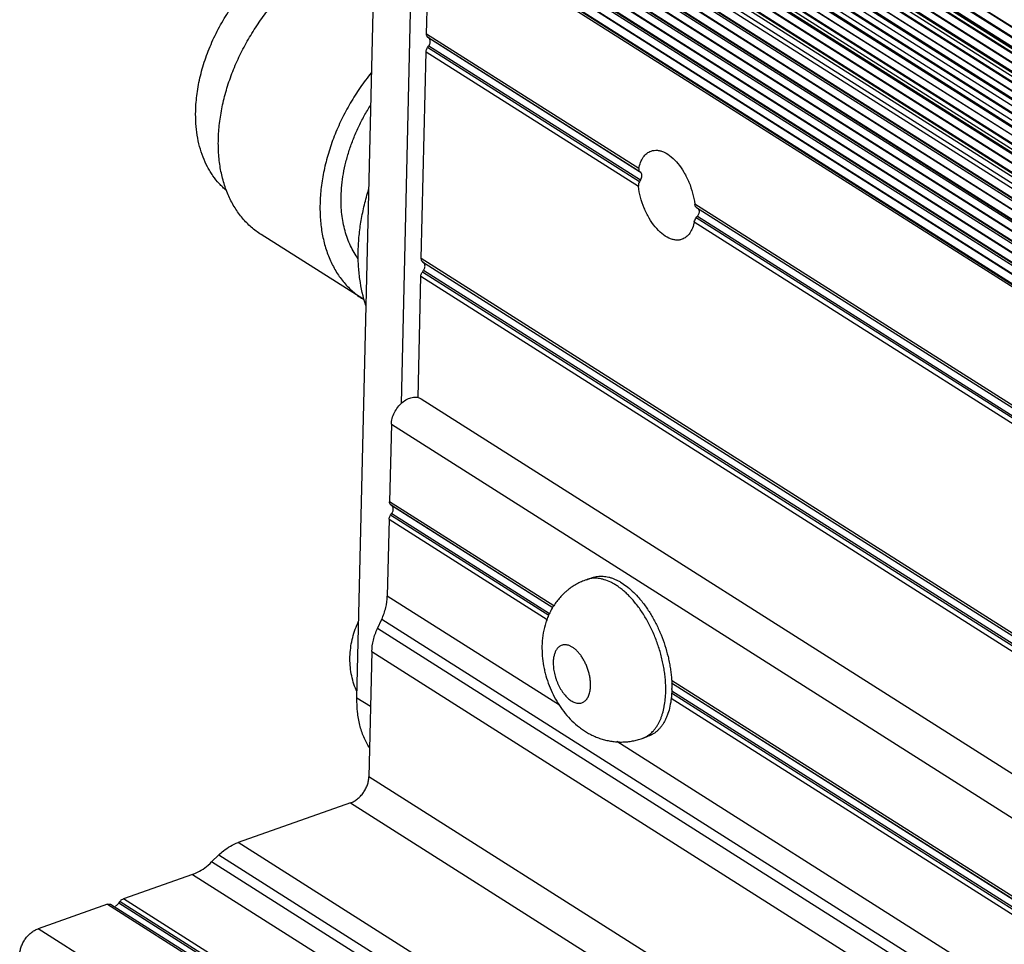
# Model space of a CAD drawing. Header units: inches. Extents: x 0 to 17, y 0 to 11.
# Tile 26 of 40: x 12.403 to 13.046, y 3.293 to 3.896. Entities that reach past the tile are written whole.
import ezdxf

# ---------------------------------------------------------------- set-up
doc = ezdxf.new("R2010")
doc.units = ezdxf.units.IN
doc.header["$LTSCALE"] = 0.935
doc.header["$MEASUREMENT"] = 0
doc.layers.get('0').update_dxf_attribs({"linetype": 'CONTINUOUS'})

msp = doc.modelspace()

# ---------------------------------------------------------------- linework, layer by layer
at = {"color": 7, "linetype": 'Continuous'}
for p, q in [((13.92888, 3.33456), (12.7149, 4.1038)), ((12.71552, 4.10412), (13.92951, 3.33487)), ((13.91646, 3.32542), (12.7018, 4.09509)), ((12.70238, 4.09556), (13.91704, 3.32589)), ((13.91866, 3.32719), (12.70528, 4.09605)), ((13.91894, 3.32743), (12.70966, 4.09369)), ((12.71048, 4.09423), (13.91968, 3.32802)), ((12.71248, 4.09942), (13.92417, 3.33163)), ((13.92353, 3.33112), (12.7126, 4.09843)), ((12.70018, 4.09049), (13.91255, 3.32228)), ((13.91211, 3.32192), (12.70052, 4.08964)), ((13.90481, 3.31368), (12.68986, 4.08352)), ((12.69038, 4.08411), (13.90531, 3.31427)), ((13.90711, 3.3164), (12.69386, 4.08517)), ((13.90838, 3.3179), (12.69844, 4.08457)), ((12.69919, 4.08529), (13.90903, 3.31867)), ((12.68915, 4.07896), (13.90204, 3.31041)), ((13.90187, 3.31021), (12.68969, 4.0783)), ((13.89475, 3.29988), (12.67978, 4.06975)), ((12.68019, 4.07042), (13.89514, 3.30057)), ((13.89693, 3.30369), (12.68414, 4.07217)), ((13.89867, 3.30642), (12.68859, 4.07318)), ((12.68922, 4.07404), (13.89936, 3.30724)), ((12.68001, 4.06548), (13.89301, 3.29686)), ((12.6724, 4.05526), (13.88712, 3.28555)), ((13.88883, 3.28959), (12.67619, 4.05798)), ((12.67703, 4.05781), (13.88898, 3.28985)), ((13.89095, 3.29327), (12.68065, 4.06017)), ((12.68114, 4.06112), (13.89148, 3.29419)), ((13.88686, 3.28481), (12.67211, 4.05454)), ((13.88596, 3.28225), (12.67268, 4.05104)), ((13.88333, 3.27474), (12.67085, 4.04302)), ((12.67178, 4.04311), (13.88352, 3.27529)), ((13.88503, 3.27959), (12.67509, 4.04628)), ((12.67539, 4.04726), (13.88537, 3.28056)), ((12.62318, 3.45369), (12.63684, 4.03826)), ((13.88151, 3.26939), (12.66729, 4.03878)), ((12.66745, 4.0395), (13.8817, 3.27009)), ((13.88123, 3.26736), (12.66811, 4.03605)), ((12.67196, 4.02943), (13.8807, 3.26351)), ((12.65214, 3.64583), (12.66096, 4.02298)), ((13.87944, 3.25426), (12.6656, 4.02341)), ((12.66561, 4.0241), (13.87953, 3.25491)), ((13.88027, 3.26035), (12.66849, 4.0282)), ((13.87926, 3.25294), (12.6665, 4.0214)), ((12.66529, 4.01027), (13.87879, 3.24133)), ((13.87893, 3.24717), (12.66816, 4.01437)), ((12.66879, 4.01459), (13.87894, 3.24777)), ((13.87877, 3.24064), (12.66527, 4.00958)), ((13.87874, 3.23923), (12.66618, 4.00757)), ((13.8786, 3.23333), (12.66784, 4.00053)), ((12.66846, 4.00075), (13.87862, 3.23394)), ((13.87845, 3.22681), (12.66495, 3.99574)), ((12.66497, 3.99643), (13.87847, 3.2275)), ((13.87842, 3.22539), (12.66585, 3.99373)), ((13.87828, 3.21949), (12.66752, 3.98669)), ((12.66814, 3.98691), (13.87829, 3.2201)), ((13.87813, 3.21297), (12.66463, 3.9819)), ((12.66464, 3.9826), (13.87814, 3.21366)), ((13.87809, 3.21156), (12.66553, 3.9799)), ((13.87796, 3.20566), (12.66719, 3.97286)), ((12.66782, 3.97308), (13.87797, 3.20626)), ((13.8778, 3.19913), (12.6643, 3.96807)), ((12.66432, 3.96876), (13.87782, 3.19983)), ((13.87777, 3.19772), (12.66521, 3.96606)), ((12.66857, 3.88677), (12.67035, 3.9628)), ((12.8071, 3.799), (12.66857, 3.88677)), ((12.67019, 3.88406), (12.66943, 3.88465)), ((12.66943, 3.88465), (12.80766, 3.79706)), ((12.80835, 3.79651), (12.67232, 3.88271)), ((12.66515, 3.74028), (12.6683, 3.87526)), ((12.6683, 3.87526), (12.80683, 3.78748)), ((12.66927, 3.87803), (12.67007, 3.87917)), ((12.8075, 3.79044), (12.66927, 3.87803)), ((12.67007, 3.87917), (12.80824, 3.79162)), ((13.7116, 3.22586), (12.84361, 3.77586)), ((12.84382, 3.77493), (12.84361, 3.77586)), ((12.84421, 3.77414), (12.84382, 3.77493)), ((12.84476, 3.77355), (12.84421, 3.77414)), ((12.84476, 3.77355), (13.71216, 3.22392)), ((13.712, 3.2173), (12.8446, 3.76693)), ((12.84637, 3.76982), (12.84547, 3.76803)), ((12.84547, 3.76803), (13.71274, 3.21848)), ((12.84651, 3.77074), (12.84637, 3.76982)), ((12.84642, 3.77161), (12.84651, 3.77074)), ((12.84334, 3.76435), (13.71133, 3.21435)), ((12.62693, 3.71399), (12.5606, 3.75602)), ((13.87257, 2.9752), (12.66515, 3.74028)), ((12.66676, 3.73757), (12.666, 3.73816)), ((12.666, 3.73816), (13.87253, 2.97364)), ((12.66303, 3.64963), (12.66488, 3.72877)), ((12.66488, 3.72877), (13.8723, 2.96369)), ((12.66585, 3.73154), (12.66665, 3.73268)), ((13.87238, 2.96702), (12.66585, 3.73154)), ((12.66665, 3.73268), (13.87242, 2.96864)), ((12.66517, 3.64879), (13.87046, 2.88506)), ((12.64561, 3.63221), (12.64443, 3.58176)), ((12.64561, 3.63221), (13.8516, 2.86803)), ((12.75167, 3.51381), (12.64443, 3.58176)), ((12.64604, 3.57904), (12.64528, 3.57964)), ((12.64528, 3.57964), (12.75098, 3.51266)), ((12.64512, 3.57301), (12.64592, 3.57415)), ((12.74834, 3.50761), (12.64512, 3.57301)), ((12.64592, 3.57415), (12.74887, 3.50892)), ((12.75093, 3.51258), (12.64604, 3.57904)), ((12.64416, 3.57025), (12.64299, 3.52014)), ((12.64416, 3.57025), (12.74725, 3.50492)), ((12.77287, 3.53085), (12.77682, 3.53224)), ((12.75536, 3.44893), (12.64299, 3.52014)), ((12.63654, 3.49906), (12.63933, 3.50513)), ((12.63933, 3.50513), (13.84533, 2.74095)), ((13.84254, 2.73488), (12.63654, 3.49906)), ((12.63289, 3.48405), (12.63098, 3.40236)), ((12.63289, 3.48405), (13.83889, 2.71987)), ((13.65617, 2.94067), (12.82848, 3.46514)), ((12.62316, 3.45787), (12.62216, 3.46017)), ((12.82853, 3.46352), (13.65548, 2.93952)), ((13.65543, 2.93944), (12.82853, 3.46341)), ((12.8286, 3.4584), (13.65337, 2.93578)), ((12.63205, 3.44807), (12.62318, 3.45369)), ((12.82821, 3.45362), (13.65175, 2.93179)), ((13.65284, 2.93447), (12.82847, 3.45684)), ((13.65986, 2.8758), (12.79274, 3.42525)), ((12.80931, 3.42733), (12.81326, 3.42872)), ((13.83698, 2.63818), (12.63098, 3.40236)), ((12.61901, 3.38528), (12.54555, 3.35942)), ((12.61901, 3.38528), (13.82501, 2.6211)), ((13.75155, 2.59524), (12.54555, 3.35942)), ((12.52834, 3.34675), (12.53302, 3.35133)), ((12.53302, 3.35133), (13.73902, 2.58715)), ((13.73434, 2.58256), (12.52834, 3.34675)), ((12.51581, 3.33866), (12.47075, 3.32279)), ((12.51581, 3.33866), (13.72181, 2.57448)), ((12.59894, 3.24156), (12.47075, 3.32279)), ((12.46039, 3.31915), (12.41502, 3.30317)), ((12.46039, 3.31915), (12.58858, 3.23792)), ((12.59038, 3.23793), (12.46242, 3.31901)), ((12.46773, 3.31987), (12.46852, 3.321)), ((12.59563, 3.23882), (12.46773, 3.31987)), ((12.46852, 3.321), (12.59648, 3.23993)), ((13.62102, 2.53899), (12.41502, 3.30317))]:
    msp.add_line(p, q, dxfattribs=at)
for centre, radius, start, end in [((12.65467, 3.75778), 0.05184, 237.64847, 238.9617), ((12.75995, 3.46078), 0.06873, 358.66239, 359.25841)]:
    msp.add_arc(centre, radius, start, end, dxfattribs=at)
for major_axis, ratio, start_param, end_param in [((0.02533, 0.03489), 0.512519, -4.58869, -4.556243), ((0.03, -0.02177), 0.046828, -2.333002, -2.300555), ((0.03, -0.02177), 0.046828, 1.034581, 1.056218), ((0.02533, 0.03489), 0.512519, -1.662278, -1.629831)]:
    msp.add_ellipse((12.82911, 3.78304), major_axis=major_axis, ratio=ratio, start_param=start_param, end_param=end_param, dxfattribs=at)
for points, knots in [([(12.51792, 3.83654), (12.51801, 3.84035), (12.51865, 3.8481), (12.52088, 3.85974), (12.52436, 3.87145), (12.52903, 3.88302), (12.53481, 3.89427), (12.5416, 3.905), (12.5493, 3.91503), (12.55776, 3.92421), (12.56686, 3.93236), (12.57643, 3.93936), (12.58476, 3.94418), (12.59152, 3.94733), (12.59655, 3.94932), (12.60158, 3.95094), (12.60658, 3.95219), (12.61153, 3.95307), (12.61641, 3.95357), (12.6212, 3.95368), (12.62588, 3.95341), (12.63043, 3.95276), (12.63339, 3.95206), (12.63484, 3.95165)], [0, 0, 0, 0, 0.062091, 0.12659, 0.193051, 0.260999, 0.32986, 0.399033, 0.467901, 0.535857, 0.602337, 0.666839, 0.728958, 0.759041, 0.788435, 0.817127, 0.845118, 0.872421, 0.899061, 0.92508, 0.950528, 0.975475, 1, 1, 1, 1]), ([(12.53272, 3.81798), (12.53281, 3.8215), (12.53332, 3.82864), (12.53508, 3.83939), (12.53781, 3.85025), (12.54147, 3.86109), (12.54604, 3.87177), (12.55145, 3.88219), (12.55765, 3.89221), (12.56455, 3.90173), (12.57209, 3.91063), (12.58017, 3.91881), (12.5887, 3.92618), (12.59759, 3.93265), (12.60673, 3.93815), (12.61602, 3.94261), (12.62535, 3.94598), (12.63166, 3.9475), (12.63478, 3.94806)], [0, 0, 0, 0, 0.059652, 0.121283, 0.184597, 0.24931, 0.315072, 0.381497, 0.44819, 0.514743, 0.58075, 0.645824, 0.709604, 0.77177, 0.832053, 0.890253, 0.946244, 1, 1, 1, 1]), ([(12.66943, 3.88465), (12.66929, 3.88476), (12.66903, 3.88503), (12.66865, 3.88573), (12.66856, 3.88635), (12.66857, 3.88677)], [0, 0, 0, 0, 0.228094, 0.468067, 1, 1, 1, 1]), ([(12.67007, 3.87917), (12.67022, 3.87938), (12.67073, 3.88022), (12.67102, 3.8812), (12.67104, 3.88193)], [0, 0, 0, 0, 0.261181, 1, 1, 1, 1]), ([(12.67104, 3.88193), (12.67105, 3.88235), (12.67096, 3.88298), (12.67059, 3.88368), (12.67033, 3.88395), (12.67019, 3.88406)], [0, 0, 0, 0, 0.531933, 0.771906, 1, 1, 1, 1]), ([(12.6683, 3.87526), (12.66831, 3.87549), (12.66842, 3.87647), (12.66884, 3.87741), (12.66927, 3.87803)], [0, 0, 0, 0, 0.236812, 1, 1, 1, 1]), ([(12.63254, 3.86155), (12.63001, 3.85842), (12.62518, 3.85196), (12.61869, 3.84176), (12.61302, 3.83112), (12.60823, 3.82019), (12.60438, 3.80908), (12.60152, 3.79794), (12.59968, 3.7869), (12.59914, 3.77956), (12.59905, 3.77595)], [0, 0, 0, 0, 0.129044, 0.258517, 0.387585, 0.515432, 0.641269, 0.76437, 0.884149, 1, 1, 1, 1]), ([(12.538, 3.78474), (12.53717, 3.78543), (12.53555, 3.78687), (12.53249, 3.78998), (12.52973, 3.79344), (12.52729, 3.79717), (12.52502, 3.80117), (12.52258, 3.80654), (12.52035, 3.81345), (12.5188, 3.82082), (12.51795, 3.82857), (12.51785, 3.83386), (12.51792, 3.83654)], [0, 0, 0, 0, 0.056259, 0.112911, 0.227841, 0.286412, 0.34584, 0.467541, 0.593541, 0.724222, 0.859772, 1, 1, 1, 1]), ([(12.61282, 3.78079), (12.61287, 3.78325), (12.61319, 3.78824), (12.61425, 3.79576), (12.61588, 3.80336), (12.61808, 3.81099), (12.62081, 3.81858), (12.62407, 3.82607), (12.62783, 3.8334), (12.63064, 3.83813), (12.63212, 3.84046)], [0, 0, 0, 0, 0.116348, 0.236029, 0.358602, 0.483693, 0.61089, 0.739694, 0.869578, 1, 1, 1, 1]), ([(12.5606, 3.75601), (12.55947, 3.75673), (12.55726, 3.75825), (12.55413, 3.76079), (12.55118, 3.76358), (12.54748, 3.76765), (12.54336, 3.77334), (12.53932, 3.78098), (12.53619, 3.78937), (12.53439, 3.79684), (12.53342, 3.80309), (12.53276, 3.80964), (12.53265, 3.81463), (12.53272, 3.81798)], [0, 0, 0, 0, 0.056512, 0.113201, 0.17024, 0.227796, 0.344998, 0.465978, 0.591554, 0.72227, 0.789692, 0.858492, 1, 1, 1, 1]), ([(12.8151, 3.81046), (12.81574, 3.81068), (12.81711, 3.81099), (12.81926, 3.811), (12.8215, 3.81056), (12.82465, 3.80936), (12.8286, 3.80671), (12.83292, 3.80223), (12.8368, 3.79659), (12.84001, 3.79008), (12.84238, 3.7831), (12.84333, 3.77827), (12.84361, 3.77586)], [0, 0, 0, 0, 0.041433, 0.084274, 0.129732, 0.178667, 0.288464, 0.414569, 0.554146, 0.70223, 0.85307, 1, 1, 1, 1]), ([(12.8071, 3.799), (12.80737, 3.80039), (12.80809, 3.80299), (12.80983, 3.80642), (12.81182, 3.80862), (12.81364, 3.80985), (12.8146, 3.81028), (12.8151, 3.81046)], [0, 0, 0, 0, 0.291715, 0.551711, 0.783645, 0.89289, 1, 1, 1, 1]), ([(12.8071, 3.799), (12.80706, 3.79881), (12.80702, 3.79843), (12.8071, 3.79788), (12.80731, 3.79741), (12.80753, 3.79716), (12.80766, 3.79706)], [0, 0, 0, 0, 0.27816, 0.533024, 0.770457, 1, 1, 1, 1]), ([(12.80824, 3.79162), (12.80851, 3.79205), (12.80893, 3.79296), (12.80911, 3.79395), (12.80913, 3.79443)], [0, 0, 0, 0, 0.515395, 1, 1, 1, 1]), ([(12.80913, 3.79443), (12.80913, 3.79465), (12.80911, 3.79507), (12.80897, 3.79565), (12.80872, 3.79614), (12.80848, 3.7964), (12.80835, 3.79651)], [0, 0, 0, 0, 0.284193, 0.54341, 0.779662, 1, 1, 1, 1]), ([(12.62401, 3.74551), (12.62409, 3.74877), (12.6245, 3.75537), (12.62584, 3.76533), (12.62792, 3.7754), (12.62975, 3.78208), (12.63079, 3.78542)], [0, 0, 0, 0, 0.240912, 0.488397, 0.741653, 1, 1, 1, 1]), ([(12.8075, 3.79044), (12.80723, 3.78999), (12.80684, 3.78903), (12.80677, 3.78799), (12.80683, 3.78748)], [0, 0, 0, 0, 0.506519, 1, 1, 1, 1]), ([(12.83534, 3.75289), (12.8347, 3.75266), (12.83333, 3.75235), (12.83118, 3.75234), (12.82894, 3.75278), (12.82579, 3.75399), (12.82184, 3.75664), (12.81752, 3.76111), (12.81364, 3.76676), (12.81042, 3.77326), (12.80806, 3.78024), (12.80711, 3.78508), (12.80683, 3.78748)], [0, 0, 0, 0, 0.041433, 0.084274, 0.129732, 0.178667, 0.288464, 0.414569, 0.554146, 0.70223, 0.85307, 1, 1, 1, 1]), ([(12.62405, 3.74016), (12.62309, 3.74147), (12.62127, 3.74423), (12.61892, 3.74866), (12.61693, 3.7534), (12.61476, 3.7602), (12.61339, 3.76744), (12.61281, 3.77496), (12.61277, 3.77883), (12.61282, 3.78079)], [0, 0, 0, 0, 0.113972, 0.230569, 0.350159, 0.473032, 0.729228, 0.862887, 1, 1, 1, 1]), ([(12.59905, 3.77595), (12.59898, 3.7726), (12.59909, 3.76761), (12.59975, 3.76106), (12.60072, 3.75481), (12.60252, 3.74734), (12.60565, 3.73895), (12.60969, 3.73131), (12.61381, 3.72562), (12.61751, 3.72155), (12.62046, 3.71876), (12.62359, 3.71622), (12.6258, 3.7147), (12.62693, 3.71398)], [0, 0, 0, 0, 0.141507, 0.210306, 0.277727, 0.408442, 0.534018, 0.654998, 0.772201, 0.829758, 0.886798, 0.943488, 1, 1, 1, 1]), ([(12.84558, 3.77292), (12.84578, 3.77276), (12.84614, 3.77236), (12.84635, 3.77187), (12.84642, 3.77161)], [0, 0, 0, 0, 0.486359, 1, 1, 1, 1]), ([(12.84334, 3.76435), (12.84343, 3.76479), (12.84377, 3.76571), (12.84428, 3.76653), (12.8446, 3.76693)], [0, 0, 0, 0, 0.470783, 1, 1, 1, 1]), ([(12.84334, 3.76435), (12.84307, 3.76296), (12.84235, 3.76035), (12.84061, 3.75693), (12.83861, 3.75472), (12.8368, 3.7535), (12.83583, 3.75306), (12.83534, 3.75289)], [0, 0, 0, 0, 0.291715, 0.551711, 0.783645, 0.89289, 1, 1, 1, 1]), ([(12.62902, 3.70974), (12.62716, 3.71528), (12.62518, 3.72405), (12.62403, 3.73609), (12.62394, 3.74234), (12.62401, 3.74551)], [0, 0, 0, 0, 0.483715, 0.737951, 1, 1, 1, 1]), ([(12.666, 3.73816), (12.66586, 3.73827), (12.6656, 3.73854), (12.66523, 3.73924), (12.66514, 3.73987), (12.66515, 3.74028)], [0, 0, 0, 0, 0.228094, 0.468067, 1, 1, 1, 1]), ([(12.66665, 3.73268), (12.66679, 3.73289), (12.6673, 3.73373), (12.6676, 3.73472), (12.66761, 3.73544)], [0, 0, 0, 0, 0.261181, 1, 1, 1, 1]), ([(12.66761, 3.73544), (12.66762, 3.73586), (12.66754, 3.73649), (12.66716, 3.73719), (12.6669, 3.73746), (12.66676, 3.73757)], [0, 0, 0, 0, 0.531933, 0.771906, 1, 1, 1, 1]), ([(12.66488, 3.72877), (12.66489, 3.729), (12.665, 3.72999), (12.66542, 3.73092), (12.66585, 3.73154)], [0, 0, 0, 0, 0.236812, 1, 1, 1, 1]), ([(12.64561, 3.63221), (12.64562, 3.63284), (12.64574, 3.63413), (12.64628, 3.63675), (12.64752, 3.63998), (12.64975, 3.64351), (12.65256, 3.64648), (12.65529, 3.64835), (12.65756, 3.64933), (12.65922, 3.64979), (12.66085, 3.64997), (12.66241, 3.64987), (12.66387, 3.64949), (12.66476, 3.64905), (12.66517, 3.64879)], [0, 0, 0, 0, 0.063461, 0.129763, 0.2678, 0.408763, 0.546837, 0.676625, 0.737336, 0.794921, 0.849451, 0.901324, 0.951197, 1, 1, 1, 1]), ([(12.64528, 3.57964), (12.64514, 3.57975), (12.64488, 3.58002), (12.6446, 3.58052), (12.64445, 3.58112), (12.64442, 3.58154), (12.64443, 3.58176)], [0, 0, 0, 0, 0.227477, 0.466802, 0.723623, 1, 1, 1, 1]), ([(12.64416, 3.57025), (12.64416, 3.57048), (12.64427, 3.57146), (12.64469, 3.5724), (12.64512, 3.57301)], [0, 0, 0, 0, 0.236812, 1, 1, 1, 1]), ([(12.64592, 3.57415), (12.64607, 3.57436), (12.64658, 3.57521), (12.64687, 3.57619), (12.64689, 3.57692)], [0, 0, 0, 0, 0.26118, 1, 1, 1, 1]), ([(12.64689, 3.57692), (12.6469, 3.57714), (12.64687, 3.57756), (12.64671, 3.57816), (12.64644, 3.57866), (12.64618, 3.57893), (12.64604, 3.57904)], [0, 0, 0, 0, 0.276377, 0.533198, 0.772523, 1, 1, 1, 1]), ([(12.77287, 3.53085), (12.77177, 3.53046), (12.76961, 3.5296), (12.7665, 3.52803), (12.76353, 3.52621), (12.7612, 3.52449), (12.75942, 3.523), (12.75771, 3.52144), (12.7557, 3.51936), (12.75349, 3.51669), (12.75151, 3.51385), (12.74976, 3.51087), (12.74824, 3.50777), (12.74695, 3.50457), (12.74555, 3.50019), (12.74435, 3.49454), (12.74398, 3.48993), (12.74393, 3.48762)], [0, 0, 0, 0, 0.062864, 0.125688, 0.188491, 0.251248, 0.282608, 0.313949, 0.376557, 0.439077, 0.5015, 0.56383, 0.626078, 0.688272, 0.750446, 0.874896, 1, 1, 1, 1]), ([(12.80526, 3.51515), (12.80401, 3.51672), (12.80207, 3.51897), (12.79932, 3.52172), (12.79725, 3.52359), (12.79516, 3.52528), (12.79305, 3.52679), (12.79093, 3.52811), (12.78817, 3.52958), (12.78536, 3.53071), (12.78255, 3.53141), (12.78051, 3.53173), (12.77852, 3.53183), (12.77657, 3.53173), (12.77468, 3.53141), (12.77346, 3.53106), (12.77287, 3.53085)], [0, 0, 0, 0, 0.157212, 0.23244, 0.305243, 0.375535, 0.443267, 0.50842, 0.571022, 0.68882, 0.744415, 0.798069, 0.85008, 0.9008, 0.950627, 1, 1, 1, 1]), ([(12.77682, 3.53224), (12.77736, 3.53243), (12.77847, 3.53276), (12.7802, 3.53307), (12.78197, 3.53321), (12.78378, 3.53317), (12.78563, 3.53296), (12.7875, 3.53257), (12.78941, 3.53201), (12.79133, 3.53128), (12.79326, 3.53038), (12.79589, 3.52893), (12.79917, 3.5267), (12.80297, 3.52347), (12.80537, 3.52101), (12.80655, 3.51969)], [0, 0, 0, 0, 0.050626, 0.101643, 0.153431, 0.20634, 0.260684, 0.316739, 0.374729, 0.434837, 0.497198, 0.561905, 0.698484, 0.844663, 1, 1, 1, 1]), ([(12.63933, 3.50513), (12.64044, 3.50755), (12.64218, 3.51246), (12.64293, 3.51763), (12.64299, 3.52014)], [0, 0, 0, 0, 0.515098, 1, 1, 1, 1]), ([(12.82471, 3.45779), (12.82474, 3.45898), (12.82473, 3.4614), (12.82454, 3.46507), (12.82417, 3.46882), (12.82363, 3.47261), (12.82291, 3.47645), (12.82173, 3.4816), (12.81984, 3.48798), (12.81698, 3.49543), (12.81358, 3.50253), (12.8097, 3.50914), (12.80678, 3.51323), (12.80526, 3.51515)], [0, 0, 0, 0, 0.057993, 0.117636, 0.178697, 0.240973, 0.304263, 0.368344, 0.4979, 0.627737, 0.755921, 0.880581, 1, 1, 1, 1]), ([(12.80655, 3.51969), (12.80739, 3.51876), (12.80904, 3.51681), (12.81058, 3.51477), (12.81134, 3.51372)], [0, 0, 0, 0, 0.492157, 1, 1, 1, 1]), ([(12.81134, 3.51372), (12.81201, 3.51279), (12.81333, 3.51087), (12.81519, 3.50789), (12.81697, 3.50478), (12.81921, 3.50047), (12.82174, 3.49486), (12.82426, 3.48791), (12.82593, 3.48197), (12.82699, 3.4772), (12.82763, 3.47365), (12.82813, 3.47013), (12.82847, 3.46666), (12.82866, 3.46325), (12.82869, 3.461), (12.82867, 3.45989)], [0, 0, 0, 0, 0.060093, 0.121414, 0.183789, 0.247028, 0.375295, 0.504613, 0.633326, 0.696953, 0.759815, 0.821725, 0.882512, 0.942003, 1, 1, 1, 1]), ([(12.62216, 3.46017), (12.62147, 3.46189), (12.62028, 3.46542), (12.61912, 3.47088), (12.61855, 3.47645), (12.61858, 3.48206), (12.61917, 3.48766), (12.62031, 3.4932), (12.62198, 3.49863), (12.62342, 3.50214), (12.62422, 3.50386)], [0, 0, 0, 0, 0.123863, 0.247823, 0.372048, 0.496634, 0.621686, 0.747275, 0.873408, 1, 1, 1, 1]), ([(12.63289, 3.48405), (12.63295, 3.48656), (12.63369, 3.49173), (12.63543, 3.49664), (12.63654, 3.49906)], [0, 0, 0, 0, 0.484902, 1, 1, 1, 1]), ([(12.74393, 3.48762), (12.74387, 3.48546), (12.74401, 3.48111), (12.74473, 3.4757), (12.74561, 3.47141), (12.74671, 3.46714), (12.74845, 3.4619), (12.75111, 3.45585), (12.7543, 3.45011), (12.75802, 3.44475), (12.76225, 3.43985), (12.7662, 3.43621), (12.76959, 3.43362), (12.77225, 3.43184), (12.77502, 3.43023), (12.7779, 3.42882), (12.78087, 3.42761), (12.78392, 3.42662), (12.78704, 3.42585), (12.79022, 3.42531), (12.79343, 3.42502), (12.79665, 3.42497), (12.79988, 3.42518), (12.80308, 3.42563), (12.80624, 3.42634), (12.8083, 3.42697), (12.80931, 3.42733)], [0, 0, 0, 0, 0.062483, 0.125586, 0.157317, 0.189139, 0.252906, 0.316569, 0.379841, 0.442559, 0.504724, 0.566491, 0.597305, 0.628105, 0.658907, 0.689732, 0.720592, 0.751492, 0.782438, 0.813427, 0.844458, 0.875523, 0.906616, 0.937728, 0.968856, 1, 1, 1, 1]), ([(12.75356, 3.4855), (12.7532, 3.48498), (12.75272, 3.4841), (12.75222, 3.48285), (12.75178, 3.48144), (12.75148, 3.47992), (12.75131, 3.47832), (12.75127, 3.47749), (12.75126, 3.47707)], [0, 0, 0, 0, 0.217445, 0.334242, 0.45659, 0.717834, 0.856521, 1, 1, 1, 1]), ([(12.75703, 3.48816), (12.7567, 3.48806), (12.75603, 3.48778), (12.75511, 3.48719), (12.75427, 3.48642), (12.75379, 3.48582), (12.75356, 3.4855)], [0, 0, 0, 0, 0.238934, 0.482124, 0.734464, 1, 1, 1, 1]), ([(12.77561, 3.46164), (12.77563, 3.46245), (12.77559, 3.4641), (12.77531, 3.4666), (12.77482, 3.46916), (12.77412, 3.47172), (12.77324, 3.47424), (12.77217, 3.47667), (12.77095, 3.47896), (12.7696, 3.48109), (12.76813, 3.48301), (12.76658, 3.48468), (12.76498, 3.48608), (12.76358, 3.48701), (12.76246, 3.48759), (12.76165, 3.48793), (12.76084, 3.48819), (12.76004, 3.48836), (12.75926, 3.48845), (12.75849, 3.48845), (12.75775, 3.48836), (12.75727, 3.48824), (12.75703, 3.48816)], [0, 0, 0, 0, 0.067192, 0.137497, 0.210051, 0.284012, 0.35844, 0.432387, 0.504927, 0.575177, 0.642344, 0.705759, 0.764925, 0.819578, 0.845228, 0.869793, 0.893335, 0.915949, 0.937759, 0.958914, 0.979594, 1, 1, 1, 1]), ([(12.75126, 3.47707), (12.75125, 3.47649), (12.75126, 3.4753), (12.7514, 3.4735), (12.75165, 3.47165), (12.75202, 3.46979), (12.75249, 3.46792), (12.75307, 3.46606), (12.75375, 3.46424), (12.75452, 3.46246), (12.75538, 3.46075), (12.75631, 3.45913), (12.75731, 3.4576), (12.75837, 3.45618), (12.75948, 3.45489), (12.76063, 3.45374), (12.7618, 3.45273), (12.76299, 3.45189), (12.76419, 3.45121), (12.76538, 3.45071), (12.76655, 3.45038), (12.7677, 3.45024), (12.76881, 3.45029), (12.76987, 3.45052), (12.77087, 3.45094), (12.77179, 3.45154), (12.77263, 3.45231), (12.77324, 3.45308), (12.77368, 3.45376), (12.7741, 3.45452), (12.77456, 3.45556), (12.775, 3.45693), (12.77533, 3.45841), (12.77554, 3.45999), (12.7756, 3.46108), (12.77561, 3.46164)], [0, 0, 0, 0, 0.035457, 0.072215, 0.110016, 0.148629, 0.187819, 0.227324, 0.266873, 0.306201, 0.345046, 0.383155, 0.420286, 0.456222, 0.490767, 0.52376, 0.55508, 0.584656, 0.612475, 0.638599, 0.66317, 0.686429, 0.708709, 0.730431, 0.752068, 0.774103, 0.79698, 0.821064, 0.833656, 0.846644, 0.873863, 0.902825, 0.933551, 0.965995, 1, 1, 1, 1]), ([(12.81299, 3.42917), (12.81343, 3.42946), (12.81431, 3.4301), (12.81554, 3.43117), (12.8167, 3.43238), (12.8178, 3.43371), (12.81882, 3.43516), (12.82011, 3.43729), (12.82122, 3.43961), (12.82215, 3.4421), (12.82278, 3.44409), (12.82332, 3.44618), (12.82394, 3.44912), (12.82448, 3.453), (12.82467, 3.45616), (12.82471, 3.45779)], [0, 0, 0, 0, 0.049835, 0.10071, 0.152861, 0.206494, 0.261786, 0.318877, 0.438824, 0.501869, 0.566983, 0.634173, 0.703427, 0.847959, 1, 1, 1, 1]), ([(12.82866, 3.45918), (12.82864, 3.45822), (12.82855, 3.45634), (12.82823, 3.45269), (12.82753, 3.44838), (12.82642, 3.4443), (12.82528, 3.44132), (12.82434, 3.43926), (12.82328, 3.43735), (12.82213, 3.4356), (12.82087, 3.43401), (12.81952, 3.43259), (12.81808, 3.43134), (12.81656, 3.43027), (12.81495, 3.42939), (12.81383, 3.42892), (12.81326, 3.42872)], [0, 0, 0, 0, 0.079249, 0.156359, 0.303495, 0.440761, 0.505687, 0.568162, 0.628265, 0.68613, 0.741938, 0.795922, 0.848367, 0.899606, 0.950015, 1, 1, 1, 1]), ([(12.63128, 3.42136), (12.62986, 3.42354), (12.62737, 3.42831), (12.62478, 3.43616), (12.62332, 3.44473), (12.6231, 3.45066), (12.62318, 3.45369)], [0, 0, 0, 0, 0.231513, 0.474626, 0.730911, 1, 1, 1, 1]), ([(12.80931, 3.42733), (12.80996, 3.42756), (12.81122, 3.4281), (12.81242, 3.42879), (12.81299, 3.42917)], [0, 0, 0, 0, 0.49731, 1, 1, 1, 1]), ([(12.61901, 3.38528), (12.6198, 3.38556), (12.62137, 3.3863), (12.62357, 3.38782), (12.62561, 3.38973), (12.6274, 3.39196), (12.62889, 3.39442), (12.63003, 3.39704), (12.63075, 3.39969), (12.63096, 3.40149), (12.63098, 3.40236)], [0, 0, 0, 0, 0.114135, 0.235757, 0.362933, 0.49359, 0.625155, 0.754978, 0.880727, 1, 1, 1, 1]), ([(12.53302, 3.35133), (12.53396, 3.35225), (12.53769, 3.35558), (12.54208, 3.3582), (12.54555, 3.35942)], [0, 0, 0, 0, 0.26415, 1, 1, 1, 1]), ([(12.51581, 3.33866), (12.51692, 3.33905), (12.51972, 3.34025), (12.52401, 3.34288), (12.52693, 3.34537), (12.52834, 3.34675)], [0, 0, 0, 0, 0.235345, 0.60783, 1, 1, 1, 1]), ([(12.46852, 3.321), (12.46867, 3.32121), (12.46927, 3.32196), (12.47008, 3.32256), (12.47075, 3.32279)], [0, 0, 0, 0, 0.266304, 1, 1, 1, 1]), ([(12.46039, 3.31915), (12.46057, 3.31921), (12.46093, 3.3193), (12.46147, 3.31933), (12.46198, 3.31924), (12.46228, 3.3191), (12.46242, 3.31901)], [0, 0, 0, 0, 0.2722, 0.526885, 0.767314, 1, 1, 1, 1]), ([(12.4655, 3.31808), (12.46571, 3.31815), (12.46624, 3.3184), (12.46702, 3.31899), (12.46751, 3.31955), (12.46773, 3.31987)], [0, 0, 0, 0, 0.231455, 0.605539, 1, 1, 1, 1]), ([(12.40306, 3.28609), (12.40308, 3.28697), (12.40328, 3.28876), (12.40401, 3.29142), (12.40514, 3.29403), (12.40663, 3.2965), (12.40843, 3.29873), (12.41046, 3.30064), (12.41266, 3.30216), (12.41423, 3.30289), (12.41502, 3.30317)], [0, 0, 0, 0, 0.119273, 0.245022, 0.374845, 0.50641, 0.637067, 0.764243, 0.885865, 1, 1, 1, 1])]:
    msp.add_open_spline(points, degree=3, knots=knots, dxfattribs=at)

doc.saveas('drawing.dxf')
